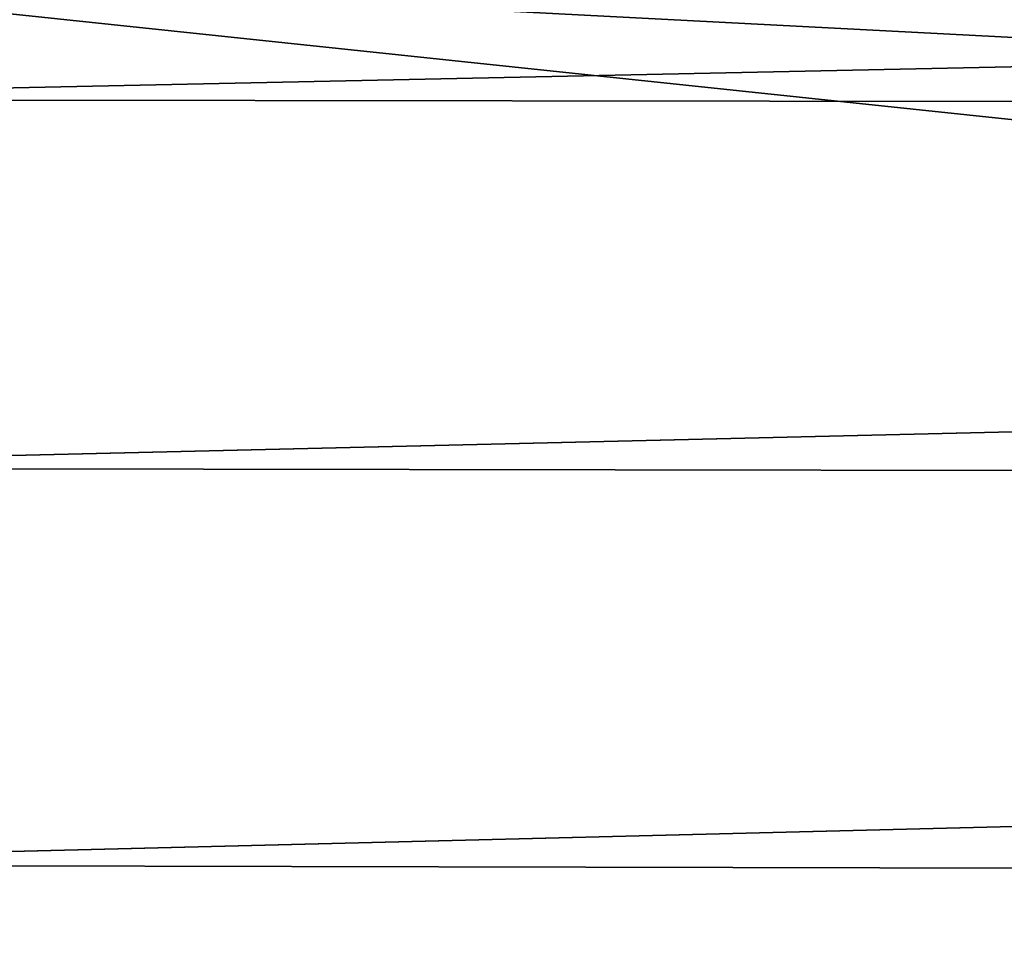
# Model space of a CAD drawing. Header units: millimetres. Extents: x -139 to 106, y -8 to 139.
# Tile 95 of 256: x -137.76 to -136.42, y 76.84 to 78.11. Entities that reach past the tile are written whole.
import ezdxf

# ---------------------------------------------------------------- set-up
doc = ezdxf.new("R2010")
doc.units = ezdxf.units.MM
doc.header["$LTSCALE"] = 53.842063
doc.layers.add('106', color=7, linetype='CONTINUOUS')
doc.layers.add('111', color=7, linetype='CONTINUOUS')

msp = doc.modelspace()

# ---------------------------------------------------------------- linework, layer by layer
at = {"layer": '106', "color": 8, "linetype": 'CONTINUOUS'}
for points in [[(-138.5, 78.0057, 28.4112), (-118.3, 78.4332, 28.075), (-138.5, 78.4542, 28.0556), (-138.5, 78.0057, 28.4112)], [(-118.2999, 77.9771, 28.4301), (-118.3, 78.4332, 28.075), (-138.5, 78.0057, 28.4112), (-118.2999, 77.9771, 28.4301)], [(-138.5, 77.5052, 28.6889), (-118.2999, 77.9771, 28.4301), (-138.5, 78.0057, 28.4112), (-138.5, 77.5052, 28.6889)], [(-118.2999, 77.4687, 28.7052), (-118.2999, 77.9771, 28.4301), (-138.5, 77.5052, 28.6889), (-118.2999, 77.4687, 28.7052)], [(-138.5, 76.9662, 28.8814), (-118.2999, 77.4687, 28.7052), (-138.5, 77.5052, 28.6889), (-138.5, 76.9662, 28.8814)], [(-118.2999, 76.922, 28.8929), (-118.2999, 77.4687, 28.7052), (-138.5, 76.9662, 28.8814), (-118.2999, 76.922, 28.8929)], [(-138.5, 76.403, 28.9834), (-118.2999, 76.922, 28.8929), (-138.5, 76.9662, 28.8814), (-138.5, 76.403, 28.9834)], [(-118.2999, 76.3518, 28.988), (-118.2999, 76.922, 28.8929), (-138.5, 76.403, 28.9834), (-118.2999, 76.3518, 28.988)]]:
    msp.add_3dface(points, dxfattribs=at)
at = {"layer": '111', "color": 8, "linetype": 'CONTINUOUS'}
for points in [[(-118.2998, 77.1455, -19.9707), (-138.5, 78.1986, -19.8856), (-118.2998, 78.2251, -19.8828), (-118.2998, 77.1455, -19.9707)], [(-138.5, 76.0628, -20), (-138.5, 78.1986, -19.8856), (-118.2998, 76.0627, -20), (-138.5, 76.0628, -20)], [(-118.2998, 76.0627, -20), (-138.5, 78.1986, -19.8856), (-118.2998, 77.1455, -19.9707), (-118.2998, 76.0627, -20)]]:
    msp.add_3dface(points, dxfattribs=at)

doc.saveas('drawing.dxf')
